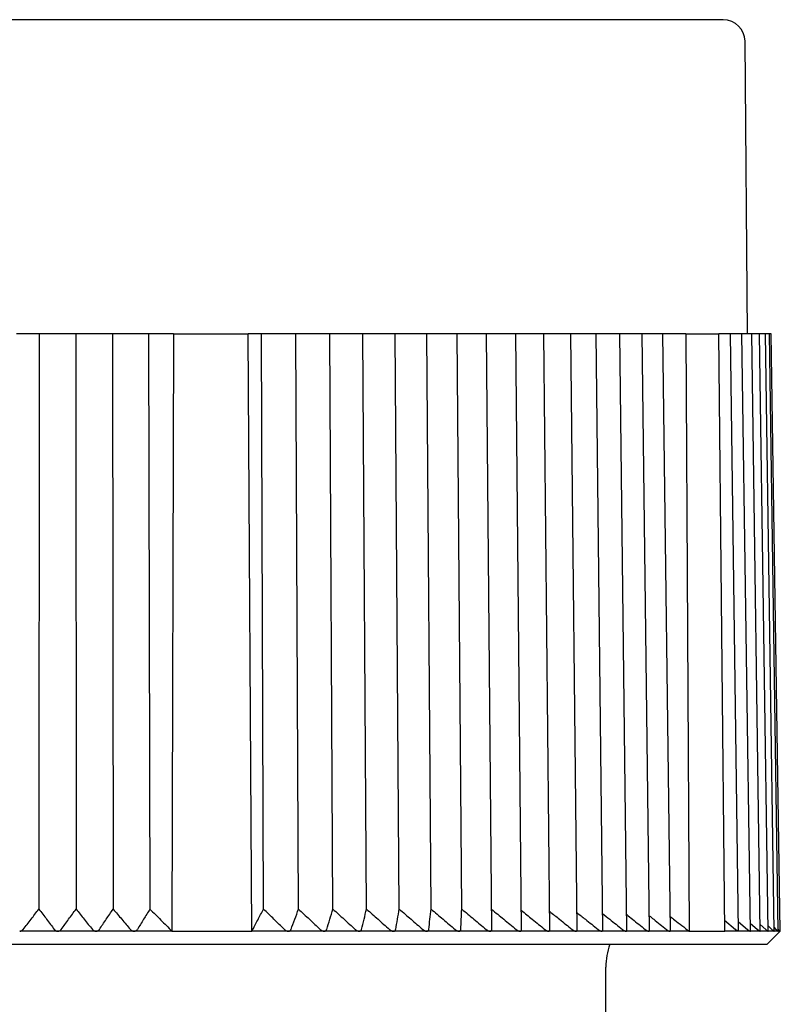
# Model space of a CAD drawing. Header units: millimetres. Extents: x 8 to 306, y 12 to 217.
# Tile 3 of 22: x 43 to 61, y 194 to 217. Entities that reach past the tile are written whole.
import ezdxf

# ---------------------------------------------------------------- set-up
doc = ezdxf.new("R2010")
doc.units = ezdxf.units.MM

msp = doc.modelspace()

# ---------------------------------------------------------------- linework, layer by layer
at = {"color": 7, "linetype": 'Continuous', "lineweight": 30}
for p, q in [((59.997, 209.777), (59.939, 216.482)), ((43.398, 209.777), (43.238, 209.777)), ((43.757, 209.777), (43.398, 209.777)), ((43.757, 209.777), (43.754, 196.584)), ((44.102, 209.777), (43.757, 209.777)), ((44.263, 209.777), (44.102, 209.777)), ((44.597, 209.777), (44.263, 209.777)), ((44.597, 209.777), (44.604, 196.584)), ((44.966, 209.777), (44.597, 209.777)), ((45.126, 209.777), (44.966, 209.777)), ((45.436, 209.777), (45.126, 209.777)), ((45.436, 209.777), (45.453, 196.584)), ((45.827, 209.777), (45.436, 209.777)), ((45.987, 209.777), (45.827, 209.777)), ((46.267, 209.777), (45.987, 209.777)), ((46.267, 209.777), (46.298, 196.584)), ((46.838, 209.777), (46.267, 209.777)), ((46.838, 209.777), (46.803, 196.077)), ((46.838, 209.777), (48.548, 209.777)), ((48.634, 196.077), (48.548, 209.777)), ((48.852, 209.777), (48.548, 209.777)), ((48.901, 196.584), (48.852, 209.777)), ((49.315, 209.777), (48.852, 209.777)), ((49.467, 209.777), (49.315, 209.777)), ((49.639, 209.777), (49.467, 209.777)), ((49.704, 196.584), (49.639, 209.777)), ((50.126, 209.777), (49.639, 209.777)), ((50.275, 209.777), (50.126, 209.777)), ((50.418, 209.777), (50.275, 209.777)), ((50.492, 196.584), (50.418, 209.777)), ((50.92, 209.777), (50.418, 209.777)), ((51.065, 209.777), (50.92, 209.777)), ((51.179, 209.777), (51.065, 209.777)), ((51.263, 196.584), (51.179, 209.777)), ((51.695, 209.777), (51.179, 209.777)), ((51.837, 209.777), (51.695, 209.777)), ((51.921, 209.777), (51.837, 209.777)), ((52.013, 196.584), (51.921, 209.777)), ((52.449, 209.777), (51.921, 209.777)), ((52.586, 209.777), (52.449, 209.777)), ((52.641, 209.777), (52.586, 209.777)), ((52.741, 196.584), (52.641, 209.777)), ((53.179, 209.777), (52.641, 209.777)), ((53.312, 209.777), (53.179, 209.777)), ((53.337, 209.777), (53.312, 209.777)), ((53.446, 196.584), (53.337, 209.777)), ((53.885, 209.777), (53.337, 209.777)), ((54.013, 209.777), (53.885, 209.777)), ((54.134, 196.117), (54.013, 209.777)), ((54.563, 209.777), (54.013, 209.777)), ((54.686, 209.777), (54.563, 209.777)), ((54.815, 196.113), (54.686, 209.777)), ((55.213, 209.777), (54.686, 209.777)), ((55.33, 209.777), (55.213, 209.777)), ((55.467, 196.109), (55.33, 209.777)), ((55.831, 209.777), (55.33, 209.777)), ((55.944, 209.777), (55.831, 209.777)), ((56.088, 196.106), (55.944, 209.777)), ((56.417, 209.777), (55.944, 209.777)), ((56.525, 209.777), (56.417, 209.777)), ((56.676, 196.102), (56.525, 209.777)), ((56.97, 209.777), (56.525, 209.777)), ((57.072, 209.777), (56.97, 209.777)), ((57.23, 196.099), (57.072, 209.777)), ((57.486, 209.777), (57.072, 209.777)), ((57.583, 209.777), (57.486, 209.777)), ((57.748, 196.095), (57.583, 209.777)), ((57.966, 209.777), (57.583, 209.777)), ((58.058, 209.777), (57.966, 209.777)), ((58.228, 196.093), (58.058, 209.777)), ((58.579, 209.777), (58.058, 209.777)), ((58.579, 209.777), (58.657, 196.077)), ((58.579, 209.777), (59.34, 209.777)), ((59.472, 196.077), (59.34, 209.777)), ((59.532, 209.777), (59.34, 209.777)), ((59.603, 209.777), (59.532, 209.777)), ((59.792, 196.083), (59.603, 209.777)), ((59.803, 209.777), (59.603, 209.777)), ((59.869, 209.777), (59.803, 209.777)), ((60.061, 196.081), (59.869, 209.777)), ((60.031, 209.777), (59.869, 209.777)), ((60.092, 209.777), (60.031, 209.777)), ((60.287, 196.08), (60.092, 209.777)), ((60.215, 209.777), (60.092, 209.777)), ((60.271, 209.777), (60.215, 209.777)), ((60.468, 196.079), (60.271, 209.777)), ((60.354, 209.777), (60.271, 209.777)), ((60.406, 209.777), (60.354, 209.777)), ((60.605, 196.078), (60.406, 209.777)), ((60.449, 209.777), (60.406, 209.777)), ((60.496, 209.777), (60.449, 209.777)), ((60.696, 196.078), (60.496, 209.777)), ((60.498, 209.777), (60.496, 209.777)), ((60.541, 209.777), (60.498, 209.777)), ((60.741, 196.077), (60.541, 209.777)), ((59.47, 196.328), (59.721, 196.118)), ((59.789, 196.293), (59.995, 196.118)), ((60.059, 196.263), (60.226, 196.118)), ((60.285, 196.231), (60.412, 196.118)), ((60.467, 196.197), (60.553, 196.118)), ((44.184, 196.077), (43.312, 196.077)), ((45.055, 196.077), (44.186, 196.077)), ((45.061, 196.077), (45.055, 196.077)), ((45.934, 196.077), (45.062, 196.077)), ((46.803, 196.077), (45.936, 196.077)), ((46.803, 196.077), (48.634, 196.077)), ((49.469, 196.077), (48.634, 196.077)), ((50.29, 196.077), (49.471, 196.077)), ((51.094, 196.077), (50.292, 196.077)), ((51.878, 196.077), (51.096, 196.077)), ((52.641, 196.077), (51.88, 196.077)), ((53.38, 196.077), (52.643, 196.077)), ((54.093, 196.077), (53.382, 196.077)), ((54.779, 196.077), (54.095, 196.077)), ((55.435, 196.077), (54.78, 196.077)), ((56.06, 196.077), (55.437, 196.077)), ((56.06, 196.077), (56.061, 196.077)), ((56.652, 196.077), (56.061, 196.077)), ((56.652, 196.077), (56.653, 196.077)), ((57.209, 196.077), (56.653, 196.077)), ((57.209, 196.077), (57.21, 196.077)), ((57.729, 196.077), (57.21, 196.077)), ((57.729, 196.077), (57.73, 196.077)), ((58.212, 196.077), (57.73, 196.077)), ((58.212, 196.077), (58.213, 196.077)), ((58.657, 196.077), (58.213, 196.077)), ((58.657, 196.077), (59.472, 196.077)), ((59.786, 196.077), (59.472, 196.077)), ((60.057, 196.077), (59.787, 196.077)), ((60.057, 196.077), (60.058, 196.077)), ((60.284, 196.077), (60.058, 196.077)), ((60.466, 196.077), (60.285, 196.077)), ((60.447, 195.777), (60.747, 196.077)), ((60.604, 196.077), (60.467, 196.077)), ((60.603, 196.16), (60.648, 196.118)), ((60.604, 196.077), (60.605, 196.078)), ((60.604, 196.077), (60.604, 196.077)), ((60.695, 196.077), (60.604, 196.077)), ((60.695, 196.121), (60.698, 196.118)), ((60.741, 196.077), (60.696, 196.077)), ((60.747, 196.077), (60.741, 196.083)), ((60.747, 196.077), (60.741, 196.077)), ((27.547, 195.777), (60.447, 195.777)), ((56.747, 186.247), (56.747, 195.254))]:
    msp.add_line(p, q, dxfattribs=at)
for centre, radius, start, end in [((59.439, 216.477), 0.5, 0.5, 90), ((58.247, 195.254), 1.5, 159.6025, 180)]:
    msp.add_arc(centre, radius, start, end, dxfattribs=at)
for points, knots in [([(59.439, 216.977), (59.438, 216.977), (59.438, 216.977), (59.434, 216.977), (59.428, 216.977), (59.419, 216.977), (59.407, 216.977), (59.394, 216.977), (59.377, 216.977), (59.359, 216.977), (59.338, 216.977), (59.314, 216.977), (59.288, 216.977), (59.26, 216.977), (59.235, 216.977), (59.217, 216.977), (59.205, 216.977), (59.193, 216.977), (59.181, 216.977), (59.163, 216.977), (59.14, 216.977), (59.107, 216.977), (59.067, 216.977), (59.02, 216.977), (58.97, 216.977), (58.917, 216.977), (58.861, 216.977), (58.802, 216.977), (58.743, 216.977), (58.683, 216.977), (58.622, 216.977), (58.558, 216.977), (58.493, 216.977), (58.425, 216.977), (58.37, 216.977), (58.329, 216.977), (58.303, 216.977), (58.277, 216.977), (58.251, 216.977), (58.225, 216.977), (58.198, 216.977), (58.171, 216.977), (58.124, 216.977), (58.056, 216.977), (57.969, 216.977), (57.883, 216.977), (57.798, 216.977), (57.711, 216.977), (57.621, 216.977), (57.528, 216.977), (57.433, 216.977), (57.335, 216.977), (57.235, 216.977), (57.133, 216.977), (57.028, 216.977), (56.935, 216.977), (56.853, 216.977), (56.783, 216.977), (56.712, 216.977), (56.641, 216.977), (56.569, 216.977), (56.496, 216.977), (56.422, 216.977), (56.333, 216.977), (56.229, 216.977), (56.109, 216.977), (55.986, 216.977), (55.861, 216.977), (55.733, 216.977), (55.602, 216.977), (55.469, 216.977), (55.333, 216.977), (55.196, 216.977), (55.057, 216.977), (54.916, 216.977), (54.774, 216.977), (54.629, 216.977), (54.483, 216.977), (54.336, 216.977), (54.187, 216.977), (54.038, 216.977), (53.889, 216.977), (53.737, 216.977), (53.583, 216.977), (53.427, 216.977), (53.268, 216.977), (53.107, 216.977), (52.944, 216.977), (52.78, 216.977), (52.614, 216.977), (52.469, 216.977), (52.344, 216.977), (52.241, 216.977), (52.137, 216.977), (52.032, 216.977), (51.928, 216.977), (51.822, 216.977), (51.717, 216.977), (51.591, 216.977), (51.443, 216.977), (51.274, 216.977), (51.105, 216.977), (50.933, 216.977), (50.758, 216.977), (50.582, 216.977), (50.404, 216.977), (50.225, 216.977), (50.045, 216.977), (49.864, 216.977), (49.719, 216.977), (49.612, 216.977), (49.544, 216.977), (49.475, 216.977), (49.406, 216.977), (49.336, 216.977), (49.267, 216.977), (49.198, 216.977), (49.103, 216.977), (48.983, 216.977), (48.836, 216.977), (48.673, 216.977), (48.493, 216.977), (48.295, 216.977), (48.096, 216.977), (47.897, 216.977), (47.697, 216.977), (47.496, 216.977), (47.295, 216.977), (47.136, 216.977), (47.021, 216.977), (46.949, 216.977), (46.878, 216.977), (46.807, 216.977), (46.717, 216.977), (46.605, 216.977), (46.451, 216.977), (46.276, 216.977), (46.079, 216.977), (45.881, 216.977), (45.684, 216.977), (45.486, 216.977), (45.289, 216.977), (45.084, 216.977), (44.872, 216.977), (44.654, 216.977), (44.435, 216.977), (44.216, 216.977), (44.004, 216.977), (43.798, 216.977), (43.599, 216.977), (43.401, 216.977), (43.203, 216.977), (43.006, 216.977), (42.81, 216.977), (42.616, 216.977), (42.423, 216.977), (42.229, 216.977), (42.036, 216.977), (41.843, 216.977), (41.65, 216.977), (41.499, 216.977), (41.39, 216.977), (41.322, 216.977), (41.254, 216.977), (41.185, 216.977), (41.092, 216.977), (40.974, 216.977), (40.812, 216.977), (40.628, 216.977), (40.422, 216.977), (40.217, 216.977), (40.013, 216.977), (39.81, 216.977), (39.608, 216.977), (39.412, 216.977), (39.223, 216.977), (39.039, 216.977), (38.857, 216.977), (38.675, 216.977), (38.494, 216.977), (38.352, 216.977), (38.249, 216.977), (38.186, 216.977), (38.122, 216.977), (38.059, 216.977), (37.995, 216.977), (37.932, 216.977), (37.869, 216.977), (37.761, 216.977), (37.61, 216.977), (37.421, 216.977), (37.241, 216.977), (37.069, 216.977), (36.898, 216.977), (36.727, 216.977), (36.556, 216.977), (36.385, 216.977), (36.215, 216.977), (36.046, 216.977), (35.879, 216.977), (35.712, 216.977), (35.567, 216.977), (35.443, 216.977), (35.339, 216.977), (35.235, 216.977), (35.133, 216.977), (35.031, 216.977), (34.929, 216.977), (34.828, 216.977), (34.709, 216.977), (34.572, 216.977), (34.417, 216.977), (34.264, 216.977), (34.112, 216.977), (33.96, 216.977), (33.809, 216.977), (33.66, 216.977), (33.512, 216.977), (33.365, 216.977), (33.221, 216.977), (33.078, 216.977), (32.937, 216.977), (32.798, 216.977), (32.662, 216.977), (32.527, 216.977), (32.395, 216.977), (32.265, 216.977), (32.139, 216.977), (32.014, 216.977), (31.891, 216.977), (31.769, 216.977), (31.647, 216.977), (31.528, 216.977), (31.411, 216.977), (31.296, 216.977), (31.183, 216.977), (31.087, 216.977), (31.006, 216.977), (30.94, 216.977), (30.875, 216.977), (30.811, 216.977), (30.747, 216.977), (30.685, 216.977), (30.623, 216.977), (30.551, 216.977), (30.469, 216.977), (30.377, 216.977), (30.288, 216.977), (30.2, 216.977), (30.114, 216.977), (30.029, 216.977), (29.947, 216.977), (29.867, 216.977), (29.789, 216.977), (29.713, 216.977), (29.655, 216.977), (29.613, 216.977), (29.586, 216.977), (29.56, 216.977), (29.534, 216.977), (29.508, 216.977), (29.483, 216.977), (29.458, 216.977), (29.424, 216.977), (29.382, 216.977), (29.333, 216.977), (29.28, 216.977), (29.224, 216.977), (29.165, 216.977), (29.109, 216.977), (29.056, 216.977), (29.005, 216.977), (28.957, 216.977), (28.911, 216.977), (28.878, 216.977), (28.854, 216.977), (28.84, 216.977), (28.827, 216.977), (28.813, 216.977), (28.797, 216.977), (28.777, 216.977), (28.752, 216.977), (28.724, 216.977), (28.696, 216.977), (28.671, 216.977), (28.648, 216.977), (28.627, 216.977), (28.609, 216.977), (28.593, 216.977), (28.58, 216.977), (28.569, 216.977), (28.561, 216.977), (28.557, 216.977), (28.556, 216.977), (28.556, 216.977)], [0, 0, 0, 0, 0.004101, 0.008198, 0.012292, 0.016383, 0.020471, 0.024485, 0.028498, 0.032511, 0.036524, 0.040538, 0.044555, 0.048573, 0.052595, 0.054011, 0.055428, 0.056845, 0.058264, 0.059769, 0.062722, 0.065672, 0.070023, 0.07437, 0.078714, 0.083056, 0.087397, 0.091737, 0.096077, 0.100056, 0.104037, 0.108021, 0.112007, 0.115996, 0.11999, 0.121407, 0.122823, 0.124239, 0.125654, 0.127068, 0.128482, 0.129896, 0.131309, 0.135748, 0.140183, 0.144141, 0.148097, 0.152052, 0.156008, 0.160044, 0.164082, 0.168122, 0.172163, 0.176208, 0.180257, 0.18431, 0.186894, 0.189476, 0.192056, 0.194634, 0.197211, 0.199787, 0.202361, 0.204934, 0.208976, 0.213016, 0.217056, 0.221095, 0.225217, 0.229341, 0.233466, 0.237594, 0.241725, 0.24586, 0.25, 0.254133, 0.258262, 0.262386, 0.266506, 0.270624, 0.274666, 0.278706, 0.282746, 0.286785, 0.290907, 0.295031, 0.299156, 0.303284, 0.307415, 0.31155, 0.31569, 0.31822, 0.320748, 0.323274, 0.325798, 0.328321, 0.330843, 0.333364, 0.335883, 0.339841, 0.343797, 0.347753, 0.351708, 0.355745, 0.359783, 0.363822, 0.367864, 0.371909, 0.375957, 0.38001, 0.381533, 0.383056, 0.384577, 0.386098, 0.387619, 0.389139, 0.390658, 0.392177, 0.395358, 0.398537, 0.401715, 0.40597, 0.410223, 0.414477, 0.41873, 0.422985, 0.427242, 0.431501, 0.435764, 0.437266, 0.438768, 0.440271, 0.441773, 0.443192, 0.445977, 0.44876, 0.452864, 0.456965, 0.461063, 0.465159, 0.469254, 0.473349, 0.477444, 0.48195, 0.486457, 0.490967, 0.495481, 0.5, 0.504102, 0.5082, 0.512294, 0.516385, 0.520474, 0.524488, 0.528501, 0.532514, 0.536527, 0.540541, 0.544557, 0.548575, 0.552595, 0.554012, 0.555428, 0.556845, 0.558264, 0.559769, 0.562722, 0.565672, 0.570023, 0.57437, 0.578714, 0.583056, 0.587397, 0.591737, 0.596077, 0.600056, 0.604037, 0.608021, 0.612007, 0.615996, 0.61999, 0.621407, 0.622823, 0.624239, 0.625654, 0.627068, 0.628482, 0.629896, 0.631309, 0.635748, 0.640183, 0.644141, 0.648097, 0.652052, 0.656008, 0.660044, 0.664082, 0.668122, 0.672163, 0.676208, 0.680257, 0.68431, 0.686894, 0.689476, 0.692056, 0.694634, 0.697211, 0.699787, 0.702361, 0.704934, 0.708976, 0.713016, 0.717056, 0.721095, 0.725217, 0.729341, 0.733466, 0.737594, 0.741725, 0.74586, 0.75, 0.754133, 0.758262, 0.762386, 0.766506, 0.770624, 0.774666, 0.778706, 0.782746, 0.786785, 0.790907, 0.795031, 0.799156, 0.803284, 0.807415, 0.81155, 0.81569, 0.81822, 0.820748, 0.823274, 0.825798, 0.828321, 0.830843, 0.833364, 0.835883, 0.839841, 0.843797, 0.847753, 0.851708, 0.855745, 0.859783, 0.863822, 0.867864, 0.871909, 0.875957, 0.88001, 0.881533, 0.883056, 0.884577, 0.886098, 0.887619, 0.889139, 0.890658, 0.892177, 0.895358, 0.898537, 0.901715, 0.90597, 0.910223, 0.914477, 0.91873, 0.922985, 0.927242, 0.931501, 0.935764, 0.937266, 0.938768, 0.940271, 0.941773, 0.943192, 0.945976, 0.948759, 0.952862, 0.956962, 0.96106, 0.965157, 0.969252, 0.973346, 0.977441, 0.981947, 0.986455, 0.990966, 0.99548, 1, 1, 1, 1]), ([(43.39, 196.118), (43.451, 196.196), (43.572, 196.352), (43.693, 196.507), (43.754, 196.584)], [0, 0, 0, 0, 0.499996, 1, 1, 1, 1]), ([(43.754, 196.584), (43.813, 196.507), (43.93, 196.352), (44.046, 196.196), (44.104, 196.118)], [0, 0, 0, 0, 0.499996, 1, 1, 1, 1]), ([(44.265, 196.118), (44.321, 196.196), (44.434, 196.352), (44.548, 196.507), (44.604, 196.584)], [0, 0, 0, 0, 0.499996, 1, 1, 1, 1]), ([(44.604, 196.584), (44.667, 196.507), (44.792, 196.352), (44.916, 196.196), (44.979, 196.118)], [0, 0, 0, 0, 0.499996, 1, 1, 1, 1]), ([(45.139, 196.118), (45.191, 196.196), (45.296, 196.352), (45.401, 196.507), (45.453, 196.584)], [0, 0, 0, 0, 0.4999962, 1, 1, 1, 1]), ([(45.453, 196.584), (45.519, 196.507), (45.652, 196.352), (45.784, 196.196), (45.85, 196.118)], [0, 0, 0, 0, 0.499996, 1, 1, 1, 1]), ([(46.298, 196.584), (46.249, 196.507), (46.153, 196.352), (46.058, 196.196), (46.01, 196.118)], [0, 0, 0, 0, 0.499996, 1, 1, 1, 1]), ([(46.298, 196.584), (46.339, 196.543), (46.423, 196.46), (46.549, 196.334), (46.675, 196.206), (46.76, 196.12), (46.803, 196.077)], [0, 0, 0, 0, 0.246332, 0.495108, 0.74633, 1, 1, 1, 1]), ([(48.634, 196.077), (48.657, 196.12), (48.701, 196.206), (48.768, 196.334), (48.835, 196.46), (48.879, 196.543), (48.901, 196.584)], [0, 0, 0, 0, 0.253669, 0.504891, 0.753667, 1, 1, 1, 1]), ([(49.381, 196.118), (49.301, 196.196), (49.141, 196.352), (48.981, 196.507), (48.901, 196.584)], [0, 0, 0, 0, 0.499996, 1, 1, 1, 1]), ([(49.533, 196.118), (49.561, 196.196), (49.618, 196.352), (49.676, 196.507), (49.704, 196.584)], [0, 0, 0, 0, 0.4999962, 1, 1, 1, 1]), ([(49.704, 196.584), (49.787, 196.507), (49.953, 196.352), (50.119, 196.196), (50.201, 196.118)], [0, 0, 0, 0, 0.499996, 1, 1, 1, 1]), ([(50.35, 196.118), (50.374, 196.196), (50.421, 196.352), (50.469, 196.507), (50.492, 196.584)], [0, 0, 0, 0, 0.499996, 1, 1, 1, 1]), ([(50.492, 196.584), (50.578, 196.507), (50.749, 196.352), (50.92, 196.196), (51.005, 196.118)], [0, 0, 0, 0, 0.499996, 1, 1, 1, 1]), ([(51.15, 196.118), (51.169, 196.196), (51.206, 196.352), (51.244, 196.507), (51.263, 196.584)], [0, 0, 0, 0, 0.4999962, 1, 1, 1, 1]), ([(51.263, 196.584), (51.351, 196.507), (51.526, 196.352), (51.701, 196.196), (51.789, 196.118)], [0, 0, 0, 0, 0.499996, 1, 1, 1, 1]), ([(51.931, 196.118), (51.944, 196.196), (51.972, 196.352), (51.999, 196.507), (52.013, 196.584)], [0, 0, 0, 0, 0.499996, 1, 1, 1, 1]), ([(52.013, 196.584), (52.103, 196.507), (52.283, 196.352), (52.462, 196.196), (52.552, 196.118)], [0, 0, 0, 0, 0.499996, 1, 1, 1, 1]), ([(52.689, 196.118), (52.698, 196.196), (52.715, 196.352), (52.733, 196.507), (52.741, 196.584)], [0, 0, 0, 0, 0.499996, 1, 1, 1, 1]), ([(52.741, 196.584), (52.833, 196.507), (53.017, 196.352), (53.2, 196.196), (53.291, 196.118)], [0, 0, 0, 0, 0.499996, 1, 1, 1, 1]), ([(53.424, 196.118), (53.428, 196.196), (53.435, 196.352), (53.442, 196.507), (53.446, 196.584)], [0, 0, 0, 0, 0.499996, 1, 1, 1, 1]), ([(53.446, 196.584), (53.539, 196.507), (53.726, 196.352), (53.912, 196.196), (54.005, 196.118)], [0, 0, 0, 0, 0.499996, 1, 1, 1, 1]), ([(54.129, 196.58), (54.223, 196.504), (54.41, 196.351), (54.598, 196.196), (54.692, 196.118)], [0, 0, 0, 0, 0.49546, 1, 1, 1, 1]), ([(54.811, 196.555), (54.895, 196.488), (55.075, 196.342), (55.254, 196.196), (55.349, 196.118)], [0, 0, 0, 0, 0.466781, 1, 1, 1, 1]), ([(55.463, 196.531), (55.537, 196.471), (55.709, 196.334), (55.879, 196.196), (55.975, 196.118)], [0, 0, 0, 0, 0.434985, 1, 1, 1, 1]), ([(56.084, 196.506), (56.149, 196.455), (56.311, 196.326), (56.472, 196.196), (56.569, 196.118)], [0, 0, 0, 0, 0.399326, 1, 1, 1, 1]), ([(56.672, 196.482), (56.727, 196.439), (56.879, 196.318), (57.03, 196.196), (57.127, 196.118)], [0, 0, 0, 0, 0.358814, 1, 1, 1, 1]), ([(57.226, 196.457), (57.27, 196.422), (57.412, 196.31), (57.553, 196.196), (57.65, 196.118)], [0, 0, 0, 0, 0.312117, 1, 1, 1, 1]), ([(57.744, 196.432), (57.777, 196.406), (57.908, 196.301), (58.039, 196.196), (58.136, 196.118)], [0, 0, 0, 0, 0.257384, 1, 1, 1, 1]), ([(58.224, 196.414), (58.258, 196.387), (58.348, 196.318), (58.492, 196.206), (58.602, 196.12), (58.657, 196.077)], [0, 0, 0, 0, 0.238384, 0.617346, 1, 1, 1, 1]), ([(43.312, 196.077), (43.317, 196.078), (43.326, 196.078), (43.339, 196.082), (43.351, 196.086), (43.361, 196.092), (43.369, 196.097), (43.376, 196.103), (43.382, 196.108), (43.386, 196.114), (43.389, 196.117), (43.39, 196.118)], [0, 0, 0, 0, 0.1339051, 0.2726228, 0.4063597, 0.5432834, 0.6408424, 0.7391663, 0.8395599, 0.9405371, 1, 1, 1, 1]), ([(44.104, 196.118), (44.106, 196.115), (44.111, 196.11), (44.119, 196.102), (44.129, 196.094), (44.14, 196.088), (44.152, 196.083), (44.164, 196.079), (44.175, 196.078), (44.182, 196.077), (44.185, 196.077)], [0, 0, 0, 0, 0.131765, 0.2638133, 0.3953755, 0.5380186, 0.6804959, 0.7999304, 0.9192869, 1, 1, 1, 1]), ([(44.185, 196.077), (44.189, 196.077), (44.198, 196.078), (44.211, 196.08), (44.223, 196.085), (44.233, 196.089), (44.24, 196.094), (44.249, 196.101), (44.257, 196.109), (44.263, 196.115), (44.265, 196.118)], [0, 0, 0, 0, 0.125226, 0.254871, 0.379971, 0.508179, 0.596612, 0.685738, 0.86816, 1, 1, 1, 1]), ([(44.979, 196.118), (44.982, 196.114), (44.988, 196.108), (44.997, 196.1), (45.005, 196.094), (45.016, 196.088), (45.028, 196.083), (45.041, 196.079), (45.05, 196.078), (45.055, 196.077)], [0, 0, 0, 0, 0.2077323, 0.3142621, 0.4207658, 0.5706523, 0.7242367, 0.8599038, 1, 1, 1, 1]), ([(45.061, 196.077), (45.066, 196.077), (45.074, 196.078), (45.087, 196.08), (45.099, 196.085), (45.108, 196.089), (45.116, 196.094), (45.124, 196.101), (45.132, 196.109), (45.137, 196.115), (45.139, 196.118)], [0, 0, 0, 0, 0.125386, 0.255199, 0.380459, 0.508828, 0.59743, 0.686728, 0.869499, 1, 1, 1, 1]), ([(45.85, 196.118), (45.853, 196.115), (45.858, 196.11), (45.867, 196.102), (45.877, 196.094), (45.889, 196.088), (45.901, 196.083), (45.912, 196.08), (45.923, 196.078), (45.931, 196.077), (45.935, 196.077)], [0, 0, 0, 0, 0.131657, 0.263597, 0.395051, 0.537577, 0.679938, 0.78422, 0.888454, 1, 1, 1, 1]), ([(45.935, 196.077), (45.939, 196.077), (45.948, 196.078), (45.96, 196.08), (45.972, 196.085), (45.981, 196.089), (45.988, 196.094), (45.996, 196.101), (46.003, 196.109), (46.008, 196.115), (46.01, 196.118)], [0, 0, 0, 0, 0.125386, 0.255198, 0.380457, 0.508825, 0.597764, 0.686723, 0.869494, 1, 1, 1, 1]), ([(49.381, 196.118), (49.384, 196.115), (49.39, 196.11), (49.4, 196.102), (49.411, 196.094), (49.424, 196.088), (49.437, 196.083), (49.449, 196.079), (49.46, 196.078), (49.467, 196.077), (49.47, 196.077)], [0, 0, 0, 0, 0.131659, 0.263601, 0.395057, 0.534862, 0.674514, 0.794036, 0.913478, 1, 1, 1, 1]), ([(49.47, 196.077), (49.474, 196.077), (49.482, 196.078), (49.494, 196.08), (49.504, 196.085), (49.511, 196.089), (49.517, 196.094), (49.523, 196.101), (49.529, 196.109), (49.531, 196.115), (49.533, 196.118)], [0, 0, 0, 0, 0.125387, 0.255199, 0.38046, 0.508828, 0.597768, 0.686728, 0.8695, 1, 1, 1, 1]), ([(50.201, 196.118), (50.204, 196.115), (50.211, 196.11), (50.221, 196.102), (50.232, 196.095), (50.243, 196.089), (50.254, 196.084), (50.265, 196.081), (50.278, 196.078), (50.287, 196.077), (50.291, 196.077)], [0, 0, 0, 0, 0.13166, 0.263604, 0.395062, 0.508158, 0.62119, 0.742812, 0.864339, 1, 1, 1, 1]), ([(50.291, 196.077), (50.295, 196.077), (50.303, 196.078), (50.314, 196.08), (50.324, 196.085), (50.331, 196.089), (50.336, 196.094), (50.342, 196.101), (50.347, 196.109), (50.349, 196.115), (50.35, 196.118)], [0, 0, 0, 0, 0.1253866, 0.2551995, 0.3804597, 0.5088282, 0.5977681, 0.6867278, 0.8694996, 1, 1, 1, 1]), ([(51.005, 196.118), (51.008, 196.115), (51.014, 196.11), (51.025, 196.102), (51.035, 196.095), (51.044, 196.09), (51.054, 196.086), (51.064, 196.082), (51.076, 196.079), (51.086, 196.078), (51.092, 196.077), (51.095, 196.077)], [0, 0, 0, 0, 0.131638, 0.263559, 0.394994, 0.480906, 0.566798, 0.690784, 0.814665, 0.90734, 1, 1, 1, 1]), ([(51.095, 196.077), (51.099, 196.077), (51.107, 196.078), (51.117, 196.08), (51.126, 196.085), (51.133, 196.089), (51.138, 196.094), (51.143, 196.101), (51.148, 196.109), (51.149, 196.115), (51.15, 196.118)], [0, 0, 0, 0, 0.125387, 0.255199, 0.38046, 0.508828, 0.597768, 0.686728, 0.8695, 1, 1, 1, 1]), ([(51.789, 196.118), (51.792, 196.115), (51.799, 196.11), (51.809, 196.102), (51.821, 196.095), (51.832, 196.089), (51.844, 196.084), (51.856, 196.08), (51.868, 196.078), (51.875, 196.077), (51.879, 196.077)], [0, 0, 0, 0, 0.130439, 0.261153, 0.391398, 0.511524, 0.6382, 0.764761, 0.882405, 1, 1, 1, 1]), ([(51.879, 196.077), (51.883, 196.077), (51.891, 196.078), (51.901, 196.08), (51.909, 196.085), (51.916, 196.089), (51.92, 196.094), (51.925, 196.101), (51.929, 196.109), (51.93, 196.115), (51.931, 196.118)], [0, 0, 0, 0, 0.125387, 0.255199, 0.38046, 0.508828, 0.597768, 0.686728, 0.8695, 1, 1, 1, 1]), ([(52.552, 196.118), (52.556, 196.115), (52.564, 196.108), (52.576, 196.099), (52.589, 196.092), (52.602, 196.086), (52.614, 196.081), (52.626, 196.079), (52.635, 196.077), (52.64, 196.077), (52.642, 196.077)], [0, 0, 0, 0, 0.151684, 0.303804, 0.455102, 0.584734, 0.714245, 0.832382, 0.950451, 1, 1, 1, 1]), ([(52.642, 196.077), (52.645, 196.077), (52.653, 196.078), (52.662, 196.08), (52.671, 196.085), (52.677, 196.089), (52.681, 196.094), (52.685, 196.101), (52.688, 196.109), (52.689, 196.115), (52.689, 196.118)], [0, 0, 0, 0, 0.125387, 0.255199, 0.38046, 0.508828, 0.597768, 0.686728, 0.8695, 1, 1, 1, 1]), ([(53.291, 196.118), (53.295, 196.115), (53.302, 196.11), (53.313, 196.102), (53.325, 196.094), (53.337, 196.088), (53.35, 196.083), (53.363, 196.079), (53.374, 196.077), (53.379, 196.077), (53.381, 196.077)], [0, 0, 0, 0, 0.132565, 0.26542, 0.397776, 0.534225, 0.670535, 0.808155, 0.945642, 1, 1, 1, 1]), ([(53.381, 196.077), (53.384, 196.077), (53.392, 196.078), (53.401, 196.08), (53.408, 196.085), (53.414, 196.089), (53.417, 196.094), (53.421, 196.101), (53.424, 196.109), (53.424, 196.115), (53.424, 196.118)], [0, 0, 0, 0, 0.125387, 0.255199, 0.38046, 0.508828, 0.597768, 0.686728, 0.8695, 1, 1, 1, 1]), ([(54.005, 196.118), (54.01, 196.114), (54.019, 196.107), (54.033, 196.098), (54.047, 196.09), (54.059, 196.085), (54.069, 196.081), (54.078, 196.079), (54.087, 196.078), (54.092, 196.077), (54.094, 196.077)], [0, 0, 0, 0, 0.169621, 0.339094, 0.48243, 0.62561, 0.722051, 0.818853, 0.915171, 1, 1, 1, 1]), ([(54.094, 196.077), (54.098, 196.077), (54.104, 196.078), (54.113, 196.08), (54.12, 196.085), (54.125, 196.089), (54.128, 196.094), (54.131, 196.101), (54.133, 196.108), (54.133, 196.115), (54.133, 196.117)], [0, 0, 0, 0, 0.126745, 0.257964, 0.384581, 0.514341, 0.603903, 0.694168, 0.87892, 1, 1, 1, 1]), ([(54.692, 196.118), (54.696, 196.115), (54.703, 196.109), (54.715, 196.101), (54.729, 196.093), (54.742, 196.086), (54.754, 196.082), (54.765, 196.079), (54.773, 196.077), (54.778, 196.077), (54.78, 196.077)], [0, 0, 0, 0, 0.13897, 0.279491, 0.429026, 0.581916, 0.707163, 0.835794, 0.917901, 1, 1, 1, 1]), ([(54.78, 196.077), (54.783, 196.077), (54.79, 196.078), (54.798, 196.08), (54.804, 196.085), (54.809, 196.089), (54.811, 196.094), (54.814, 196.101), (54.815, 196.107), (54.815, 196.112), (54.815, 196.113)], [0, 0, 0, 0, 0.13553, 0.275844, 0.411237, 0.54999, 0.64576, 0.742281, 0.939839, 1, 1, 1, 1]), ([(55.349, 196.118), (55.352, 196.116), (55.358, 196.111), (55.369, 196.103), (55.381, 196.095), (55.395, 196.088), (55.408, 196.083), (55.418, 196.079), (55.428, 196.078), (55.433, 196.077), (55.436, 196.077)], [0, 0, 0, 0, 0.109366, 0.2187102, 0.3770892, 0.5390622, 0.6675951, 0.7995403, 0.8987055, 1, 1, 1, 1]), ([(55.436, 196.077), (55.439, 196.077), (55.445, 196.078), (55.453, 196.08), (55.459, 196.085), (55.462, 196.089), (55.465, 196.094), (55.467, 196.101), (55.467, 196.106), (55.467, 196.109)], [0, 0, 0, 0, 0.145555, 0.296248, 0.441656, 0.590673, 0.693527, 0.797188, 1, 1, 1, 1]), ([(55.975, 196.118), (55.981, 196.114), (55.989, 196.108), (56, 196.1), (56.01, 196.094), (56.022, 196.088), (56.034, 196.083), (56.045, 196.079), (56.053, 196.078), (56.058, 196.077), (56.06, 196.077)], [0, 0, 0, 0, 0.196789, 0.297707, 0.3986, 0.54059, 0.686084, 0.80501, 0.927201, 1, 1, 1, 1]), ([(56.061, 196.077), (56.064, 196.077), (56.07, 196.078), (56.077, 196.081), (56.082, 196.085), (56.086, 196.091), (56.088, 196.097), (56.088, 196.103), (56.088, 196.106)], [0, 0, 0, 0, 0.159611, 0.324882, 0.484323, 0.647685, 0.82232, 1, 1, 1, 1]), ([(56.569, 196.118), (56.574, 196.114), (56.582, 196.108), (56.593, 196.1), (56.603, 196.094), (56.615, 196.088), (56.626, 196.083), (56.637, 196.079), (56.645, 196.078), (56.65, 196.077), (56.652, 196.077)], [0, 0, 0, 0, 0.196789, 0.297707, 0.3986, 0.54059, 0.686084, 0.80501, 0.927201, 1, 1, 1, 1]), ([(56.653, 196.077), (56.655, 196.077), (56.661, 196.078), (56.667, 196.081), (56.672, 196.085), (56.675, 196.09), (56.676, 196.096), (56.676, 196.1), (56.676, 196.102)], [0, 0, 0, 0, 0.17299, 0.352115, 0.524921, 0.701976, 0.850167, 1, 1, 1, 1]), ([(57.127, 196.118), (57.133, 196.114), (57.141, 196.108), (57.152, 196.1), (57.162, 196.094), (57.173, 196.088), (57.184, 196.083), (57.195, 196.079), (57.203, 196.078), (57.207, 196.077), (57.209, 196.077)], [0, 0, 0, 0, 0.196789, 0.297707, 0.3986, 0.54059, 0.686084, 0.80501, 0.927201, 1, 1, 1, 1]), ([(57.21, 196.077), (57.212, 196.077), (57.217, 196.078), (57.223, 196.081), (57.227, 196.085), (57.23, 196.091), (57.23, 196.096), (57.23, 196.099)], [0, 0, 0, 0, 0.188539, 0.383764, 0.572102, 0.765071, 1, 1, 1, 1]), ([(57.65, 196.118), (57.656, 196.114), (57.664, 196.108), (57.675, 196.1), (57.684, 196.094), (57.695, 196.088), (57.706, 196.083), (57.716, 196.079), (57.724, 196.078), (57.728, 196.077), (57.729, 196.077)], [0, 0, 0, 0, 0.196789, 0.297707, 0.3986, 0.54059, 0.686084, 0.80501, 0.927201, 1, 1, 1, 1]), ([(57.73, 196.077), (57.733, 196.077), (57.737, 196.078), (57.742, 196.081), (57.746, 196.085), (57.747, 196.09), (57.748, 196.094), (57.748, 196.095)], [0, 0, 0, 0, 0.206713, 0.420757, 0.62725, 0.838821, 1, 1, 1, 1]), ([(58.136, 196.118), (58.141, 196.114), (58.149, 196.108), (58.16, 196.1), (58.169, 196.094), (58.18, 196.088), (58.191, 196.083), (58.2, 196.079), (58.207, 196.078), (58.211, 196.077), (58.212, 196.077)], [0, 0, 0, 0, 0.1967889, 0.2977067, 0.3985997, 0.5405901, 0.6860836, 0.8050101, 0.9272013, 1, 1, 1, 1]), ([(58.213, 196.077), (58.216, 196.077), (58.22, 196.078), (58.224, 196.081), (58.227, 196.085), (58.228, 196.089), (58.228, 196.092), (58.228, 196.093)], [0, 0, 0, 0, 0.2305323, 0.4693992, 0.6996774, 0.935693, 1, 1, 1, 1]), ([(59.786, 196.077), (59.785, 196.077), (59.781, 196.078), (59.775, 196.08), (59.767, 196.085), (59.759, 196.089), (59.752, 196.094), (59.743, 196.101), (59.732, 196.109), (59.724, 196.115), (59.721, 196.118)], [0, 0, 0, 0, 0.125387, 0.255199, 0.38046, 0.508828, 0.597768, 0.686728, 0.8695, 1, 1, 1, 1]), ([(59.792, 196.083), (59.792, 196.082), (59.792, 196.079), (59.79, 196.078), (59.787, 196.077), (59.786, 196.077)], [0, 0, 0, 0, 0.354769, 0.719158, 1, 1, 1, 1]), ([(59.995, 196.118), (60, 196.114), (60.008, 196.108), (60.017, 196.1), (60.026, 196.094), (60.034, 196.088), (60.043, 196.083), (60.05, 196.079), (60.054, 196.078), (60.056, 196.077), (60.057, 196.077)], [0, 0, 0, 0, 0.196789, 0.297707, 0.3986, 0.54059, 0.686084, 0.80501, 0.927201, 1, 1, 1, 1]), ([(60.058, 196.077), (60.059, 196.077), (60.061, 196.078), (60.061, 196.08), (60.061, 196.081)], [0, 0, 0, 0, 0.490314, 1, 1, 1, 1]), ([(60.226, 196.118), (60.231, 196.114), (60.238, 196.108), (60.247, 196.1), (60.255, 196.094), (60.263, 196.088), (60.271, 196.083), (60.278, 196.079), (60.282, 196.078), (60.284, 196.077), (60.284, 196.077)], [0, 0, 0, 0, 0.195025, 0.295038, 0.395027, 0.535745, 0.679934, 0.797618, 0.918522, 1, 1, 1, 1]), ([(60.284, 196.077), (60.285, 196.077), (60.287, 196.078), (60.287, 196.079), (60.287, 196.08)], [0, 0, 0, 0, 0.493004, 1, 1, 1, 1]), ([(60.412, 196.118), (60.416, 196.114), (60.424, 196.108), (60.433, 196.1), (60.44, 196.094), (60.448, 196.088), (60.455, 196.083), (60.461, 196.079), (60.465, 196.078), (60.466, 196.077), (60.467, 196.077)], [0, 0, 0, 0, 0.195025, 0.295038, 0.395027, 0.535745, 0.679934, 0.797618, 0.918522, 1, 1, 1, 1]), ([(60.467, 196.077), (60.467, 196.077), (60.468, 196.077), (60.468, 196.078), (60.468, 196.079)], [0, 0, 0, 0, 0.495742, 1, 1, 1, 1]), ([(60.553, 196.118), (60.557, 196.114), (60.564, 196.108), (60.573, 196.1), (60.58, 196.094), (60.587, 196.088), (60.594, 196.083), (60.599, 196.079), (60.602, 196.078), (60.603, 196.077), (60.604, 196.077)], [0, 0, 0, 0, 0.196789, 0.297707, 0.3986, 0.54059, 0.686084, 0.80501, 0.927201, 1, 1, 1, 1]), ([(60.648, 196.118), (60.653, 196.114), (60.659, 196.108), (60.668, 196.1), (60.674, 196.094), (60.681, 196.088), (60.687, 196.083), (60.692, 196.079), (60.694, 196.078), (60.695, 196.077), (60.695, 196.077)], [0, 0, 0, 0, 0.196789, 0.297707, 0.3986, 0.54059, 0.686084, 0.80501, 0.927201, 1, 1, 1, 1]), ([(60.696, 196.077), (60.696, 196.077), (60.696, 196.077), (60.695, 196.077), (60.695, 196.077)], [0, 0, 0, 0, 0.786455, 1, 1, 1, 1]), ([(60.698, 196.118), (60.703, 196.114), (60.709, 196.108), (60.717, 196.1), (60.723, 196.094), (60.73, 196.088), (60.735, 196.083), (60.739, 196.079), (60.741, 196.078), (60.741, 196.077), (60.741, 196.077)], [0, 0, 0, 0, 0.196789, 0.297707, 0.3986, 0.54059, 0.686084, 0.80501, 0.927201, 1, 1, 1, 1]), ([(60.741, 196.077), (60.741, 196.077), (60.741, 196.077), (60.741, 196.077), (60.741, 196.077)], [0, 0, 0, 0, 0.526022, 1, 1, 1, 1])]:
    msp.add_open_spline(points, degree=3, knots=knots, dxfattribs=at)

doc.saveas('drawing.dxf')
